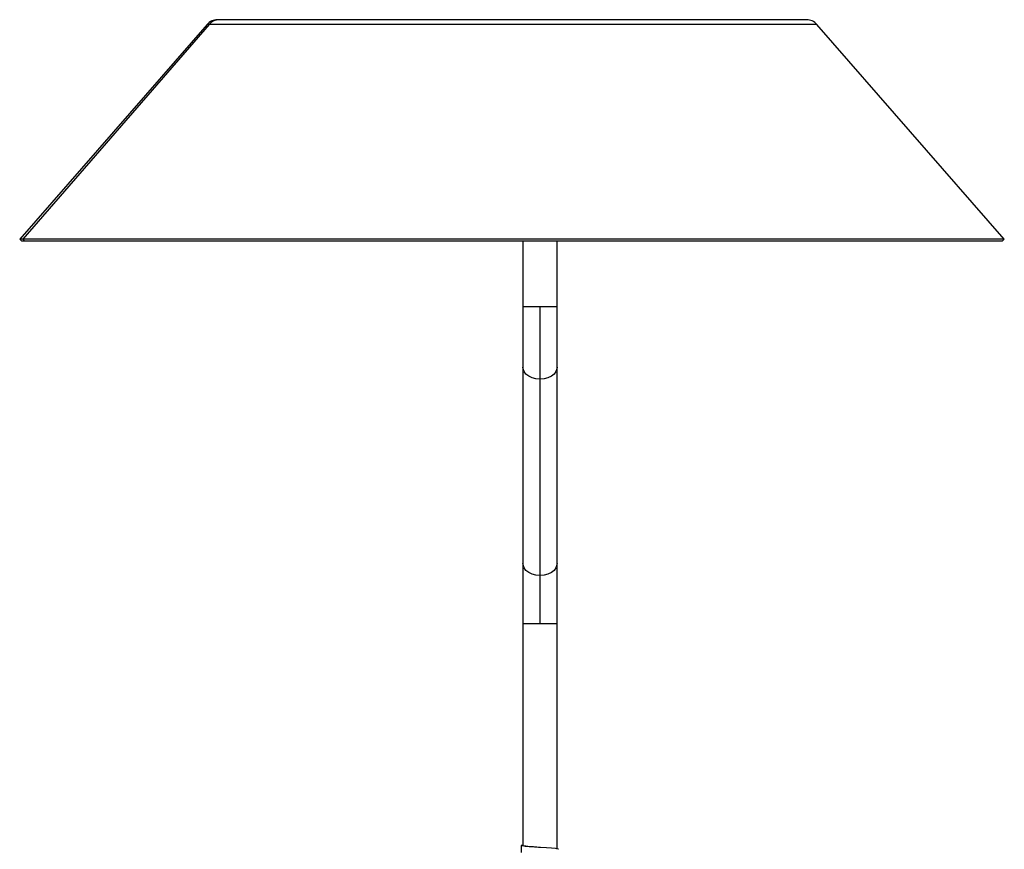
# Paper-space layout '_Izquierda' of a CAD drawing. Header units: millimetres. Extents: x -190 to 170, y 0 to 1326.
# Tile 6 of 6: x -190 to 170, y 1023 to 1326. Entities that reach past the tile are written whole.
import ezdxf

# ---------------------------------------------------------------- set-up
doc = ezdxf.new("R2010")
doc.units = ezdxf.units.MM

psp = doc.layouts.new('_Izquierda')

# ---------------------------------------------------------------- linework, layer by layer
at = {"color": 7, "linetype": 'Continuous', "lineweight": 25}
for p, q in [((97.46, 1325.99), (-117.95, 1325.99)), ((-121.72, 1324.28), (-190.25, 1245.7)), ((-120.99, 1324.28), (-189.08, 1245.7)), ((169.76, 1245.7), (101.23, 1324.28)), ((-190.25, 1245.7), (-189.49, 1245.04)), ((169.76, 1245.7), (-190.25, 1245.7)), ((-188.33, 1245.04), (-189.08, 1245.7)), ((169, 1245.04), (169.76, 1245.7)), ((169, 1245.04), (-189.49, 1245.04)), ((-6.25, 1245.04), (-6.25, 1024.05)), ((6.25, 1022.7), (6.25, 1245.04)), ((6.25, 1221.04), (-6.25, 1221.04)), ((0, 1105.08), (0, 1221.04)), ((6.25, 1105.08), (-6.25, 1105.08)), ((-6.85, 1024.05), (-6.85, 1021.55)), ((-6.25, 1024.05), (-6.85, 1024.05))]:
    psp.add_line(p, q, dxfattribs=at)
at = {"color": 8, "linetype": 'Continuous', "lineweight": 25}
psp.add_line((101.23, 1324.28), (-121.72, 1324.28), dxfattribs=at)
at = {"color": 8, "linetype": 'Continuous', "lineweight": 25, "flags": 128}
for points in [[(0, 1194.52), (-1.5, 1194.65), (-2.9, 1195.03), (-4.14, 1195.63), (-5.14, 1196.43), (-5.84, 1197.37), (-6.2, 1198.41), (-6.25, 1198.94)], [(6.25, 1198.94), (6.2, 1198.41), (5.84, 1197.37), (5.14, 1196.43), (4.14, 1195.63), (2.9, 1195.03), (1.5, 1194.65), (0, 1194.52)], [(0, 1122.76), (-1.5, 1122.89), (-2.9, 1123.27), (-4.14, 1123.87), (-5.14, 1124.67), (-5.84, 1125.61), (-6.2, 1126.65), (-6.25, 1127.18)], [(6.25, 1127.18), (6.2, 1126.65), (5.84, 1125.61), (5.14, 1124.67), (4.14, 1123.87), (2.9, 1123.27), (1.5, 1122.89), (0, 1122.76)]]:
    psp.add_lwpolyline(points, dxfattribs=at)
at = {"color": 7, "linetype": 'Continuous', "lineweight": 25, "flags": 128}
psp.add_lwpolyline([(6.81, 1022.7), (6.61, 1022.81), (5.69, 1022.96), (4.19, 1023.1), (2.34, 1023.22), (0.17, 1023.36), (-2.02, 1023.51), (-3.93, 1023.63), (-5.49, 1023.77), (-6.51, 1023.92), (-6.85, 1024.05), (-6.85, 1024.05)], dxfattribs=at)
at = {"color": 7, "linetype": 'Continuous', "lineweight": 25}
for centre, radius, start, end in [((-117.95, 1320.99), 5, 90, 138.9098), ((-117.25, 1321.04), 4.95, 90.0411, 139.1511), ((97.46, 1320.99), 5, 41.0902, 90)]:
    psp.add_arc(centre, radius, start, end, dxfattribs=at)
psp.add_open_spline([(0.02, 1023.37), (0.01, 1023.37), (-0.8, 1023.43), (-2.47, 1023.55), (-4.52, 1023.7), (-5.97, 1023.89), (-6.16, 1024), (-6.25, 1024.05)], degree=3, knots=[0, 0, 0, 0, 0.001664, 0.253746, 0.497941, 0.752237, 1, 1, 1, 1], dxfattribs=at)

doc.saveas('drawing.dxf')
